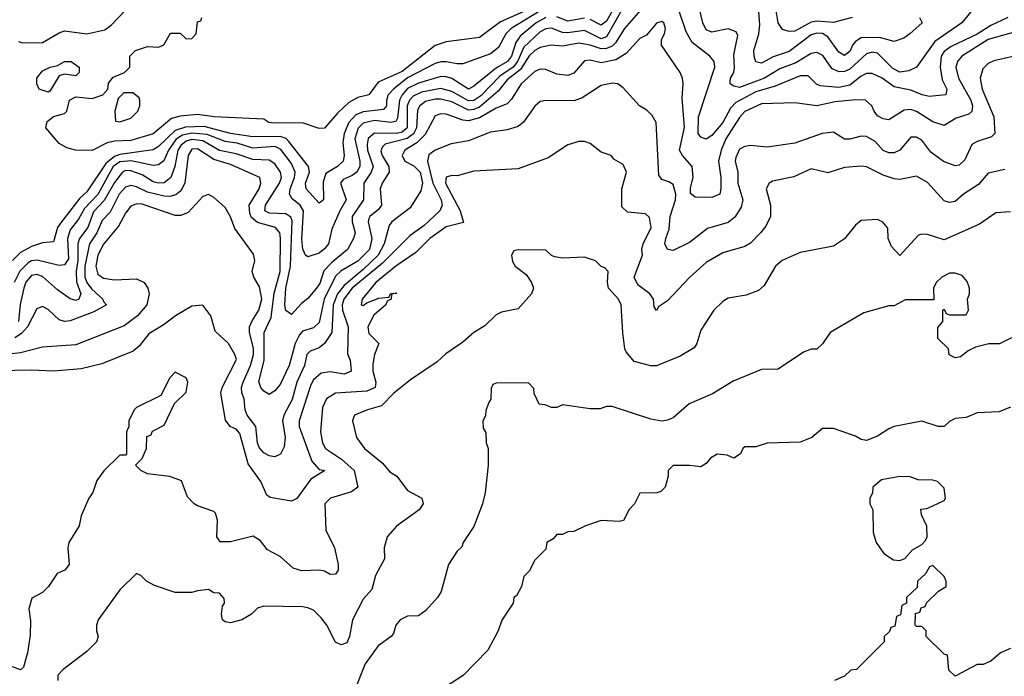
# Model space of a CAD drawing. Header units: inches. Extents: x 2348341 to 2479810, y 460419 to 613669.
# Tile 46 of 256: x 2400907 to 2404468, y 481665 to 484042. Entities that reach past the tile are written whole.
import ezdxf

# ---------------------------------------------------------------- set-up
doc = ezdxf.new("R2010")
doc.units = ezdxf.units.IN
doc.header["$MEASUREMENT"] = 0
doc.layers.add('C4408', color=7, linetype='Continuous')

msp = doc.modelspace()

# ---------------------------------------------------------------- linework, layer by layer
at = {"layer": 'C4408', "color": 2}
for points, elevation in [([(2403170, 484096.2), (2403094.9, 484010), (2403061.9, 483958.2), (2403050, 483946.2), (2403030, 483937.4), (2403010, 483936.5), (2402970, 483949.7), (2402930, 483956.4), (2402870, 483945.6), (2402829.6, 483949.6), (2402790, 483940.5), (2402770, 483929.7), (2402750, 483911.2), (2402718.2, 483861.8), (2402670, 483823.5), (2402637.3, 483782.7), (2402570, 483725.5), (2402550, 483716.5), (2402530, 483714.8), (2402470, 483744.5), (2402430, 483754.6), (2402410, 483754.4), (2402375, 483745), (2402354, 483730), (2402346, 483714), (2402342.3, 483650), (2402331.1, 483628.9), (2402308.5, 483611.5), (2402229.3, 483590.7), (2402218.9, 483581.1), (2402213, 483567), (2402218, 483550), (2402242.3, 483510), (2402243.7, 483490), (2402218, 483450), (2402210.5, 483430), (2402215.5, 483370), (2402205.3, 483354.7), (2402174, 483330), (2402170, 483322), (2402167.2, 483310), (2402180.8, 483250), (2402172.6, 483210), (2402130, 483168.3), (2402070, 483132.8), (2402050, 483114), (2402009.1, 483030), (2401990, 482945.2), (2401970, 482926.6), (2401930, 482914), (2401919.4, 482900.6), (2401903.6, 482870), (2401882, 482790), (2401850, 482722), (2401830, 482699), (2401810, 482685.2), (2401790, 482697.2), (2401779.3, 482710), (2401772.7, 482732.7), (2401791.9, 482808.1), (2401791.1, 482910), (2401816.6, 482963.4), (2401828.1, 483051.9), (2401849.8, 483130), (2401851, 483250), (2401847.8, 483270), (2401832.7, 483290), (2401767.1, 483307.1), (2401746, 483326), (2401739.8, 483339.8), (2401737.4, 483370), (2401773, 483430), (2401779.6, 483450), (2401776, 483470), (2401670, 483518), (2401610, 483535.6), (2401550, 483574.5), (2401530, 483573.5), (2401517, 483550), (2401504.2, 483450), (2401490, 483422), (2401472.6, 483407.4), (2401450, 483402), (2401430, 483403.5), (2401370, 483417.6), (2401330, 483436.9), (2401310, 483441.1), (2401290, 483435.8), (2401266.7, 483410), (2401234.7, 483345.3), (2401205.4, 483314.6), (2401186.2, 483270), (2401160.2, 483230), (2401143, 483150), (2401143, 483110), (2401150.2, 483090.1), (2401167.5, 483067.5), (2401208.2, 483030), (2401210, 483022), (2401222, 483010), (2401176.2, 482983.8), (2401090, 482951.6), (2401070, 482949.6), (2401050, 482955.1), (2401010, 482992.7), (2400990, 483004), (2400970, 482995.3), (2400935.3, 482930), (2400914.1, 482905.9), (2400890, 482889.7)], 98), ([(2403090, 484086), (2403030, 483979.1), (2403010, 483972.9), (2402950, 484003.1), (2402890, 483993.8), (2402870, 483995.3), (2402830, 484010.9), (2402810, 484008.4), (2402790, 483997.2), (2402730, 483941.7), (2402707.9, 483890), (2402691.8, 483870), (2402643.2, 483836.8), (2402574.5, 483765.5), (2402550, 483749), (2402530, 483748.2), (2402470, 483782.2), (2402430, 483792.7), (2402360.8, 483779.2), (2402330, 483764.7), (2402316.9, 483750), (2402308.6, 483730), (2402309.1, 483650), (2402290, 483634.4), (2402270, 483629.9), (2402190, 483631.1), (2402168.2, 483611.8), (2402163.6, 483590), (2402165.4, 483570), (2402185.2, 483510), (2402178.9, 483490), (2402151.7, 483450), (2402150.3, 483390), (2402110.3, 483330), (2402110.3, 483310), (2402120.4, 483270), (2402114, 483250), (2402092.7, 483210), (2402036.6, 483163.4), (2402007.5, 483132.5), (2401992.5, 483087.5), (2401981.3, 483070), (2401950, 483032.3), (2401926, 483014), (2401890, 482975.3), (2401870, 482988.7), (2401866.6, 483010), (2401869.8, 483069.8), (2401887.3, 483150), (2401893.2, 483313.2), (2401887.5, 483327.5), (2401870, 483339.1), (2401810, 483341.1), (2401794.5, 483350), (2401795.8, 483370), (2401846.9, 483450), (2401854, 483470), (2401851.2, 483490), (2401830, 483520.5), (2401810, 483533.7), (2401750, 483536.1), (2401690, 483556.4), (2401630, 483568), (2401570, 483603.7), (2401530, 483608.5), (2401510, 483601.7), (2401490, 483586.9), (2401479.7, 483570), (2401468, 483510), (2401454.6, 483470), (2401430, 483451.2), (2401410, 483449.8), (2401390, 483455.4), (2401350, 483479.7), (2401310, 483495), (2401290, 483495.6), (2401279.3, 483490), (2401250, 483453), (2401212.7, 483387.3), (2401173.9, 483346.2), (2401154.4, 483290), (2401124, 483250), (2401118.2, 483230), (2401117.7, 483170), (2401111.6, 483130), (2401113.3, 483093.3), (2401128, 483050), (2401121, 483030), (2401110, 483025.6), (2401090, 483032), (2401044.1, 483064.1), (2400990, 483112.8), (2400970, 483119.7), (2400950, 483115.8), (2400930, 483091.8), (2400922.2, 483070), (2400909.4, 483010.6), (2400902.9, 482950)], 94), ([(2403063.8, 484096.2), (2403030, 484036.3), (2403010, 484022), (2402970, 484042)], 90), ([(2404346.8, 484070), (2404314, 484030), (2404217.3, 483962.7), (2404150.3, 483869.6), (2404123.1, 483856.9), (2404090, 483851.5), (2404064.7, 483864.7), (2404010, 483920.5), (2403990, 483924.2), (2403970, 483917.6), (2403910, 483863.1), (2403890, 483854.5), (2403870, 483852.6), (2403844.5, 483864.5), (2403811.8, 483911.8), (2403790, 483922.4), (2403770, 483918.7), (2403714.4, 483885.6), (2403656.4, 483863.6), (2403600.5, 483830), (2403510, 483796.2), (2403490, 483800.9), (2403477.2, 483810), (2403477.2, 483817.2), (2403478, 483830), (2403489.6, 483850), (2403492.9, 483867.1), (2403490, 483914), (2403504, 483984), (2403498, 483998), (2403470, 484009), (2403410, 483996), (2403390, 484005.2), (2403378, 484030), (2403357.2, 484117.2)], 94), ([(2403918, 484050), (2403850, 484031.5), (2403790, 484036), (2403770, 484032.4), (2403710, 483999.7), (2403690, 483998.3), (2403666, 484006), (2403649.8, 484029.7), (2403636.4, 484110)], 86), ([(2402790, 484073.6), (2402685.3, 484010), (2402665.3, 483990), (2402638.5, 483941.4), (2402610, 483917.6), (2402510, 483882.4), (2402490, 483881.3), (2402450, 483889.7), (2402430, 483889.7), (2402410, 483882.6), (2402310, 483830.7), (2402259.5, 483790), (2402239.5, 483770), (2402233.4, 483750), (2402233.4, 483730), (2402223.4, 483716.6), (2402150, 483707.9), (2402122.6, 483697.4), (2402097.7, 483670), (2402081.3, 483630), (2402076.3, 483596.3), (2402080.3, 483550), (2402077.6, 483530), (2402057.1, 483510), (2402014.6, 483485.4), (2402005.2, 483454.8), (2402006, 483390), (2401990, 483377.2), (2401943.6, 483430), (2401941.3, 483450), (2401956, 483490), (2401952, 483510), (2401881.1, 483601.1), (2401871.2, 483611.2), (2401850, 483618.5), (2401750, 483617.2), (2401669.9, 483629.9), (2401574.6, 483654.6), (2401507.3, 483652.7), (2401470, 483640.7), (2401410, 483582.6), (2401390, 483571.1), (2401270, 483554), (2401250, 483546.3), (2401218.7, 483521.3), (2401150, 483418.4), (2401124.7, 483395.3), (2401054.6, 483305.4), (2401044.4, 483290), (2401030, 483237.2), (2400990, 483233.6), (2400950, 483221.3), (2400910, 483198.9), (2400881.3, 483170)], 86), ([(2402810, 484049.8), (2402775.6, 484030), (2402717.6, 483982.4), (2402701.5, 483958.5), (2402685.5, 483910), (2402671.4, 483890), (2402632.1, 483867.9), (2402550, 483800.7), (2402530, 483789.7), (2402470, 483828.4), (2402450, 483835.1), (2402430, 483836), (2402350, 483811.6), (2402310, 483792.7), (2402290.7, 483769.3), (2402280.7, 483750), (2402274.2, 483685.8), (2402267.4, 483672.6), (2402250, 483669.8), (2402190, 483676.8), (2402150, 483667.2), (2402131, 483649), (2402119.7, 483610), (2402138, 483530), (2402137.7, 483510), (2402126.4, 483490), (2402110, 483477.4), (2402077.3, 483462.7), (2402067, 483450), (2402088.4, 483390), (2402064.6, 483350), (2402036.1, 483283.9), (2402023.8, 483230), (2402010, 483212.3), (2401990, 483197), (2401950, 483183.7), (2401941.2, 483190), (2401931.6, 483211.6), (2401927.3, 483247.3), (2401933.5, 483350), (2401921.3, 483370), (2401893.3, 483393.3), (2401883, 483410), (2401885.1, 483430), (2401901.8, 483470), (2401904.2, 483490), (2401890, 483521.3), (2401851.4, 483571.4), (2401838.9, 483578.9), (2401830, 483582.2), (2401750, 483577.2), (2401694.4, 483594.4), (2401650, 483600.3), (2401585.6, 483625.6), (2401530, 483630.5), (2401496.7, 483623.3), (2401472.5, 483607.5), (2401445.4, 483570), (2401429.2, 483530.8), (2401410, 483515.8), (2401390, 483513.5), (2401310.6, 483530.6), (2401270, 483527.4), (2401245.8, 483510), (2401190.6, 483409.4), (2401141.6, 483358.4), (2401120.2, 483319.8), (2401090, 483280.7), (2401080.7, 483250), (2401083.8, 483176.2), (2401070, 483154), (2401050, 483151.5), (2400971, 483171), (2400950, 483168.6), (2400938, 483162), (2400908.1, 483131.9), (2400887.9, 483090)], 90), ([(2400903, 483963), (2400918, 483958), (2400990, 483959.1), (2401050, 483994), (2401070, 484001.1), (2401150, 483990.3), (2401214.9, 484005.1), (2401238.5, 484021.5), (2401290, 484075.5)], 86), ([(2402728.2, 484070), (2402645.8, 484034.2), (2402570, 483977), (2402450, 483960.9), (2402410, 483947.8), (2402290, 483854.7), (2402204.3, 483815.7), (2402170, 483769.5), (2402130, 483760.5), (2402098.2, 483741.8), (2402056.5, 483703.5), (2402010, 483648.7), (2401990, 483648), (2401930, 483668.7), (2401827.5, 483667.5), (2401808, 483670), (2401790, 483682), (2401610.3, 483689.7), (2401550, 483698.4), (2401488, 483692), (2401456.2, 483683.8), (2401390, 483628), (2401310, 483604.7), (2401250, 483602), (2401223.6, 483596.4), (2401170, 483568.7), (2401109.1, 483569.1), (2401078, 483578), (2401050, 483594), (2401002, 483650), (2401006.3, 483673.7), (2401030, 483691.3), (2401070, 483702), (2401078, 483710), (2401088, 483750), (2401110, 483762), (2401170, 483756), (2401208, 483770), (2401226, 483790), (2401228.4, 483811.6), (2401246, 483834), (2401286, 483850), (2401306, 483870), (2401306, 483910), (2401326, 483930), (2401370, 483944.7), (2401410, 483942), (2401428.9, 483951.1), (2401452.7, 483992.7), (2401487.3, 483992.7), (2401510, 483972), (2401530, 483974), (2401546, 483990), (2401550, 484034), (2401562, 484038), (2401566, 484050)], 82), ([(2402950, 484046.6), (2402890, 484036), (2402850, 484051.7)], 90), ([(2404480.5, 484050), (2404418.9, 484021.1), (2404370, 483989.8), (2404275.8, 483944.2), (2404250, 483927), (2404239.5, 483910), (2404236, 483870), (2404243.4, 483823.4), (2404260.5, 483790), (2404256, 483770), (2404195.8, 483764.2), (2404170.4, 483769.6), (2404130, 483786.9), (2404070, 483798.9), (2404026, 483830), (2403990, 483847.3), (2403970, 483847.3), (2403950, 483837.6), (2403910, 483804.2), (2403870, 483796.4), (2403802.5, 483802.5), (2403788.5, 483808.4), (2403758.6, 483838.6), (2403730, 483838.9), (2403639.1, 483800.9), (2403570, 483780.3), (2403497.6, 483742.4), (2403478.2, 483721.8), (2403450, 483669.7), (2403410, 483622), (2403390, 483609.6), (2403370, 483617), (2403360.5, 483630), (2403362, 483690), (2403420.9, 483870), (2403419.3, 483890), (2403402.7, 483910), (2403339.5, 483959.5), (2403317.4, 483997.4), (2403292.7, 484072.7)], 98), ([(2404161, 484050), (2404171, 484030), (2404126, 483990), (2404105.2, 483974.8), (2404070, 483962.7), (2404016.9, 483976.9), (2403950, 483976.4), (2403930, 483962.9), (2403919.5, 483950), (2403910, 483926), (2403890, 483912.3), (2403870, 483923.7), (2403830, 483979.7), (2403810, 483992), (2403790, 483993.1), (2403770, 483986.9), (2403690, 483926.9), (2403632.6, 483907.4), (2403590, 483884.5), (2403570, 483889.2), (2403562.9, 483910), (2403562.4, 483930), (2403580.5, 483990), (2403583.6, 484023.6), (2403580.7, 484070)], 90), ([(2404530, 484003.6), (2404410, 483969.7), (2404314.9, 483910), (2404298.4, 483890), (2404292.2, 483870), (2404302.6, 483830), (2404347, 483750), (2404353.4, 483730), (2404350.3, 483709.7), (2404339.9, 483700.1), (2404294.4, 483685.6), (2404250, 483659), (2404210, 483672.3), (2404150, 483709.5), (2404130, 483716.2), (2404105.3, 483714.7), (2404050, 483679), (2404030, 483682.7), (2404010, 483694), (2403997.2, 483710), (2403989.3, 483730), (2403966, 483750), (2403931.2, 483751.2), (2403855.8, 483744.2), (2403790, 483729.4), (2403710, 483741.2), (2403590, 483737.4), (2403530, 483709.6), (2403510, 483687.6), (2403460.9, 483610), (2403444.2, 483570), (2403434.9, 483530), (2403442.6, 483470), (2403443.1, 483430), (2403438.8, 483410), (2403410, 483398.4), (2403350, 483399.3), (2403332.9, 483412.9), (2403332.7, 483432.7), (2403342.4, 483470), (2403339.5, 483510), (2403304, 483550), (2403293.2, 483570), (2403311, 483651), (2403302.5, 483757.5), (2403306.6, 483810), (2403303.7, 483830), (2403296, 483850), (2403228.7, 483950), (2403228, 483970), (2403239.3, 483990), (2403242.7, 484010), (2403237.2, 484030), (2403230, 484035.1), (2403210, 484028.7), (2403174.4, 483985.6), (2403150, 483973.2), (2403100.3, 483919.7), (2403063.4, 483896.6), (2403010, 483885.1), (2402970, 483894.7), (2402950, 483893.3), (2402911.9, 483848.1), (2402890, 483839.5), (2402850, 483844.5), (2402810, 483860.9), (2402790, 483862.7), (2402770, 483854.5), (2402720.4, 483810), (2402686.1, 483753.9), (2402670, 483737), (2402630, 483721.6), (2402570, 483686), (2402530, 483676.1), (2402510, 483677.7), (2402450, 483699.7), (2402430, 483700.5), (2402410, 483694), (2402373.6, 483626.4), (2402343.8, 483596.2), (2402300.5, 483570), (2402290.4, 483550), (2402300.5, 483530), (2402333.3, 483513.3), (2402355.6, 483490), (2402363.9, 483450), (2402357.8, 483422.2), (2402319, 483361), (2402253.4, 483310), (2402243, 483297), (2402225.2, 483230), (2402203.6, 483190), (2402150, 483137.8), (2402080.4, 483079.6), (2402056.8, 483050), (2402041, 483010), (2402036.5, 482910), (2402010, 482869.6), (2401990, 482854), (2401958, 482842), (2401945.3, 482830), (2401937.7, 482790), (2401910.2, 482730), (2401892.6, 482667.4), (2401862.6, 482610), (2401858.3, 482590), (2401867.4, 482530), (2401863.8, 482496.2), (2401850.8, 482469.2), (2401830, 482459.3), (2401810, 482462.9), (2401790, 482474), (2401774, 482494), (2401767.4, 482510), (2401761.3, 482570), (2401729.7, 482610), (2401723, 482630), (2401719.7, 482670), (2401711.1, 482691.1), (2401709.7, 482710), (2401715.1, 482730), (2401742, 482790), (2401752.8, 482830), (2401752.6, 482852.6), (2401738.3, 482910), (2401738.9, 482930), (2401747.6, 482952.4), (2401772.6, 482990), (2401782.6, 483030), (2401774.5, 483074.5), (2401754, 483110), (2401748.7, 483130), (2401757.2, 483170), (2401752.7, 483192.7), (2401685.6, 483285.6), (2401670, 483328.7), (2401650, 483362), (2401610, 483398), (2401590, 483408.7), (2401570, 483402), (2401516.2, 483343.8), (2401490, 483333.6), (2401470, 483333.3), (2401350, 483374.3), (2401330, 483375.6), (2401310, 483367), (2401290, 483340.9), (2401265.1, 483294.9), (2401210, 483229.5), (2401190.3, 483190), (2401183.1, 483150), (2401190, 483120.7), (2401210, 483106.7), (2401250, 483100.4), (2401330, 483104), (2401358, 483090), (2401371, 483070), (2401376, 483050), (2401367.3, 483010), (2401333.4, 482970), (2401285.8, 482934.2), (2401110, 482864.5), (2400990, 482857), (2400910, 482836.3), (2400870, 482831.2)], 102), ([(2404542, 483918), (2404430, 483892.3), (2404410, 483882.7), (2404390, 483864), (2404380.4, 483830), (2404388.5, 483790), (2404430.3, 483690.3), (2404433.4, 483630), (2404422, 483618), (2404370, 483600.9), (2404351, 483590), (2404325.8, 483534.2), (2404304.5, 483515.5), (2404290, 483512.7), (2404247.9, 483527.9), (2404202.7, 483562.7), (2404170, 483606), (2404150, 483617), (2404130, 483616), (2404090.6, 483570), (2404070, 483559.7), (2404050, 483559.7), (2404030, 483568.3), (2404001.1, 483601.1), (2403970, 483618.7), (2403950, 483619.6), (2403910, 483609.4), (2403890, 483609.3), (2403850, 483634), (2403809.2, 483629.2), (2403710, 483594.5), (2403610, 483580.9), (2403550, 483586), (2403530, 483582.7), (2403510, 483572.7), (2403496.7, 483543.3), (2403494.9, 483530), (2403504.4, 483490), (2403504.9, 483450), (2403522.4, 483390), (2403516.5, 483363.5), (2403493.3, 483326.7), (2403470, 483307.3), (2403394.6, 483285.4), (2403330, 483235.1), (2403270, 483206), (2403249.6, 483209.6), (2403240.9, 483230), (2403243.6, 483250), (2403256.6, 483283.4), (2403259.8, 483330), (2403278.5, 483390), (2403279.7, 483410), (2403270, 483445.2), (2403255.1, 483455.1), (2403230, 483462.7), (2403218.6, 483478.6), (2403209.3, 483669.3), (2403194.5, 483694.5), (2403174.8, 483714.8), (2403148.7, 483730), (2403090, 483795.3), (2403070, 483809), (2403050, 483812.3), (2403010, 483803.7), (2402941.7, 483758.3), (2402912.3, 483747.7), (2402810, 483749.3), (2402790, 483745.2), (2402770, 483729.2), (2402728.8, 483671.2), (2402710, 483654.5), (2402670, 483642.9), (2402610, 483634.5), (2402530, 483603.7), (2402468.1, 483591.9), (2402410, 483569.4), (2402387.3, 483552.7), (2402382.6, 483530), (2402401.6, 483450), (2402431.3, 483390), (2402435.2, 483370), (2402427, 483350), (2402370, 483297.4), (2402319, 483261), (2402219.2, 483160.8), (2402110.2, 483070), (2402079.7, 483030), (2402074, 483010), (2402074.4, 482990), (2402095.8, 482930), (2402093, 482833), (2402102.8, 482810), (2402106, 482770), (2402081.4, 482758.6), (2402030, 482767.3), (2401998, 482762), (2401970, 482738), (2401959.9, 482720.1), (2401917.6, 482590), (2401917.6, 482570), (2401964.5, 482444.5), (2401990, 482414), (2402011.3, 482410), (2401960.7, 482379.3), (2401910, 482309), (2401890, 482299), (2401812.7, 482312.7), (2401800.9, 482320.9), (2401779.3, 482370), (2401733.8, 482433.8), (2401703.6, 482543.6), (2401690, 482559.3), (2401669, 482570), (2401651.8, 482591.8), (2401634.5, 482690), (2401639.5, 482710), (2401691.5, 482811.5), (2401686, 482830), (2401662, 482870), (2401614.6, 482914.6), (2401599, 482970), (2401570, 483008.7), (2401530, 483005.2), (2401470.4, 482969.6), (2401430, 482938), (2401374.7, 482905.3), (2401339.9, 482860.1), (2401318, 482842), (2401204.1, 482795.9), (2401130, 482778.4), (2401030, 482769.6), (2400950, 482773.3), (2400828.7, 482771.3)], 106), ([(2404470, 483499.3), (2404410, 483486.6), (2404375.2, 483444.7), (2404320.7, 483410), (2404290, 483383.7), (2404270, 483379.5), (2404250, 483386.6), (2404190, 483452.3), (2404150, 483475.1), (2404090, 483463.7), (2404070, 483466), (2404030, 483479), (2403970, 483509.2), (2403952.1, 483512.1), (2403890, 483506.6), (2403830, 483487), (2403770, 483502), (2403707.1, 483472.9), (2403630, 483457.2), (2403618, 483450), (2403606.8, 483430), (2403622, 483370), (2403622, 483330), (2403605.8, 483294.2), (2403586.8, 483270), (2403550, 483233.2), (2403530, 483221.2), (2403450, 483198), (2403390, 483162.7), (2403330, 483109.2), (2403250, 483024), (2403218, 483002), (2403210, 482988.7), (2403202, 483002), (2403199, 483030), (2403186, 483050), (2403142.7, 483082.7), (2403129.7, 483110), (2403159.6, 483190), (2403157, 483210), (2403162, 483230), (2403191.5, 483290), (2403185.2, 483325.2), (2403170, 483339), (2403105.6, 483345.6), (2403084.7, 483364.7), (2403085.2, 483430), (2403102, 483490), (2403090, 483518), (2403056.4, 483536.4), (2403046, 483550), (2403010, 483562), (2402970, 483594), (2402950, 483601.2), (2402930, 483601.2), (2402890, 483588.7), (2402818, 483542), (2402710, 483502), (2402550, 483493.2), (2402490, 483476), (2402470, 483478), (2402450, 483472.3), (2402447.2, 483450), (2402500.7, 483350), (2402512, 483308), (2402450, 483292.3), (2402390.8, 483250), (2402340.4, 483199.6), (2402268, 483150), (2402194.8, 483090), (2402146, 483030), (2402142, 483010), (2402150, 483006.8), (2402163.1, 483016.9), (2402206, 483034), (2402242, 483038), (2402250, 483051.3), (2402271.6, 483051.6), (2402252, 483048), (2402251, 483030), (2402236.9, 483023.1), (2402231, 483010), (2402188.1, 482971.9), (2402166.4, 482930), (2402170, 482906), (2402206.8, 482870), (2402190.4, 482830), (2402184.7, 482795.3), (2402184.4, 482770), (2402194.9, 482730), (2402193, 482710), (2402163.1, 482696.9), (2402050, 482689.5), (2402017.3, 482670), (2402002.3, 482637.7), (2401995.8, 482550), (2402002.4, 482510), (2402013.4, 482490), (2402071.4, 482451.4), (2402117.3, 482410), (2402130.8, 482350), (2402107.5, 482332.5), (2402031.3, 482310), (2402011, 482290), (2402014.4, 482194.4), (2402045.5, 482130), (2402059.1, 482070), (2402058.8, 482050), (2402050, 482035.3), (2402030, 482034), (2402010, 482046), (2401990, 482049.5), (2401927.5, 482047.5), (2401896.5, 482056.5), (2401850, 482099), (2401803.2, 482123.2), (2401776.5, 482156.5), (2401752, 482172), (2401670, 482151.6), (2401632.5, 482152.5), (2401620.9, 482170), (2401622.7, 482230), (2401616, 482256), (2401610, 482262), (2401550, 482282), (2401538, 482290), (2401514.6, 482314.6), (2401493.2, 482373.2), (2401450, 482388.7), (2401370, 482398), (2401346, 482410), (2401326, 482430), (2401350, 482454), (2401358, 482470), (2401366, 482490), (2401367.3, 482532.7), (2401382, 482538), (2401387.3, 482552.7), (2401430, 482574), (2401467.3, 482652.7), (2401510, 482694), (2401515.3, 482730), (2401510, 482746), (2401470, 482766), (2401450, 482746), (2401418, 482682), (2401330, 482638), (2401322, 482630), (2401302, 482590), (2401302, 482570), (2401294, 482550), (2401294, 482470), (2401290, 482466), (2401270, 482466), (2401211.6, 482408.4), (2401186.4, 482373.6), (2401172, 482330), (2401158, 482310), (2401130, 482246), (2401122, 482210), (2401084.7, 482150), (2401081, 482130), (2401086, 482070), (2401070.6, 482049.4), (2401042.8, 482037.2), (2401011.3, 481990), (2400990, 481968.7), (2400951.3, 481948.7), (2400941, 481910), (2400946.4, 481866.4), (2400945.4, 481814.6), (2400936, 481750), (2400921.4, 481698.6), (2400910, 481689.3), (2400865.6, 481705.6)], 110), ([(2404490, 483346), (2404437.3, 483342.7), (2404378, 483302), (2404250, 483245.2), (2404190, 483264.5), (2404170, 483266), (2404158, 483262), (2404090, 483188.7), (2404060.4, 483220.4), (2404048, 483250), (2404047.3, 483287.3), (2404028.4, 483308.4), (2404010, 483318), (2403950, 483315.3), (2403930, 483298), (2403890, 483248.7), (2403850, 483222), (2403730, 483199), (2403664.7, 483170), (2403641, 483150), (2403599.8, 483080.2), (2403578.8, 483061.2), (2403534.8, 483045.2), (2403470, 483034), (2403450, 483022), (2403418, 482990), (2403370, 482918), (2403356, 482870), (2403346.4, 482853.6), (2403296.3, 482823.7), (2403210, 482788.7), (2403190, 482788.7), (2403130, 482805.2), (2403100.2, 482840.2), (2403095.3, 482850), (2403088.7, 482908.7), (2403082.7, 483010), (2403073.2, 483030), (2403037.2, 483070), (2403033.2, 483090), (2403035.3, 483130), (2403024, 483144), (2403010, 483149), (2402990, 483169), (2402950, 483182), (2402870, 483179), (2402843.1, 483183.1), (2402830, 483188), (2402810, 483208), (2402710, 483209.2), (2402694.8, 483205.2), (2402685.5, 483190), (2402690, 483166), (2402699.1, 483150), (2402739, 483119), (2402758.8, 483090), (2402766, 483070), (2402758, 483050), (2402710, 482995.3), (2402650, 482982.9), (2402630, 482974), (2402590, 482934), (2402550, 482909.6), (2402510, 482875.1), (2402447.9, 482832.1), (2402416.9, 482803.1), (2402321.2, 482738.8), (2402260.5, 482690), (2402215.4, 482644.6), (2402164.7, 482630), (2402118, 482610), (2402115.3, 482604.7), (2402111, 482590), (2402126, 482530), (2402154.8, 482490), (2402218, 482438), (2402245.8, 482405.8), (2402271.3, 482390), (2402310, 482338), (2402362, 482310), (2402366, 482290), (2402352.5, 482267.5), (2402270, 482209), (2402236, 482170), (2402226, 482130), (2402226.8, 482090), (2402194, 482030), (2402181, 481979), (2402150, 481944), (2402110.7, 481870), (2402100.5, 481810), (2402090, 481786), (2402070, 481779.3), (2402050, 481789.3), (2402018, 481850), (2401997.2, 481877.2), (2401970, 481905.2), (2401950, 481913.2), (2401930, 481917.2), (2401790, 481919.3), (2401767.9, 481912.1), (2401746, 481890), (2401710.4, 481869.6), (2401670, 481859.5), (2401650, 481862.7), (2401641.2, 481870), (2401637.2, 481890), (2401641.2, 481918.8), (2401648, 481930), (2401647.3, 481947.3), (2401630, 481966), (2401610, 481968), (2401590, 481979), (2401550, 481975.3), (2401530, 481968.7), (2401470, 481968.7), (2401394.6, 481994.6), (2401366, 482010), (2401346, 482030), (2401330, 482038), (2401270, 481978), (2401191.3, 481870), (2401184.7, 481850), (2401184.7, 481830), (2401191, 481810), (2401184.7, 481790), (2401150, 481755.3), (2401064.7, 481690), (2401046, 481670), (2401046, 481650)], 114), ([(2404494, 482890), (2404450.9, 482869.1), (2404411.6, 482868.4), (2404363.6, 482856.4), (2404336.9, 482843.1), (2404310, 482822), (2404290, 482818), (2404268.9, 482828.9), (2404266, 482850), (2404227.3, 482887.3), (2404227.3, 482927.3), (2404246, 482950), (2404246, 482990), (2404250, 482994), (2404258, 482978), (2404270, 482974), (2404330, 482974), (2404338, 482990), (2404335.3, 483030), (2404342, 483050), (2404342, 483070), (2404333.6, 483093.6), (2404315.5, 483115.5), (2404290, 483124), (2404270, 483124), (2404242, 483110), (2404222, 483090), (2404212, 483070), (2404212.7, 483027.3), (2404110, 483028), (2404070, 483006), (2404050, 483006), (2403959.8, 482980.2), (2403838, 482910), (2403810, 482868.7), (2403790, 482849), (2403770, 482848.7), (2403742, 482838), (2403650, 482777.2), (2403590, 482776), (2403487.1, 482732.9), (2403412.8, 482687.2), (2403328.7, 482651.3), (2403270, 482601.2), (2403250, 482592.7), (2403230, 482589.3), (2403190, 482596), (2403050, 482641.2), (2403030, 482642), (2403006.4, 482633.6), (2402970, 482633.2), (2402870, 482648), (2402850, 482638), (2402830, 482638), (2402807.3, 482647.3), (2402786, 482650), (2402768.4, 482688.4), (2402767.3, 482707.3), (2402747.3, 482727.3), (2402630, 482726), (2402618, 482722), (2402612.7, 482707.3), (2402611.6, 482668.4), (2402603.6, 482656.4), (2402592.7, 482627.3), (2402591.6, 482608.4), (2402582, 482590), (2402583.6, 482563.6), (2402592.7, 482547.3), (2402594, 482510), (2402602, 482490), (2402602, 482430), (2402590.9, 482329.1), (2402581, 482290), (2402550, 482208), (2402511.3, 482150), (2402506, 482134), (2402490, 482118), (2402458, 482070), (2402432, 481972), (2402418, 481950), (2402375.9, 481904.1), (2402350, 481884), (2402310, 481882.7), (2402282.8, 481870), (2402267.7, 481850), (2402259.1, 481820.9), (2402251.3, 481810), (2402204.1, 481775.9), (2402157.3, 481710), (2402117.3, 481610)], 118), ([(2404490, 482639), (2404450, 482622), (2404370, 482619), (2404330, 482602), (2404290, 482598), (2404270, 482588), (2404250, 482569), (2404229.1, 482569.1), (2404170, 482588.7), (2404070, 482569.3), (2404050, 482561.2), (2404010, 482534), (2403970, 482519), (2403950, 482522), (2403930, 482534), (2403850, 482562), (2403810, 482562), (2403772, 482530), (2403730, 482512.7), (2403610, 482508.7), (2403570, 482495.3), (2403530, 482495.3), (2403522, 482490), (2403514, 482470), (2403490, 482455.3), (2403465.6, 482465.6), (2403430, 482469.2), (2403405.5, 482454.5), (2403390, 482435.3), (2403370, 482424), (2403330, 482428.7), (2403270, 482428), (2403252, 482410), (2403252, 482390), (2403242, 482350), (2403225.4, 482334.6), (2403210.9, 482329.1), (2403150, 482328), (2403131.3, 482290), (2403111.1, 482268.9), (2403090.9, 482229.1), (2403074.8, 482225.2), (2403010, 482228.7), (2402954, 482210), (2402911.1, 482188.9), (2402890, 482188), (2402870, 482178), (2402850, 482178), (2402836.9, 482163.1), (2402814, 482150), (2402810, 482126), (2402770, 482086), (2402750, 482046), (2402730, 482026), (2402722, 481990), (2402703.6, 481956.4), (2402694, 481950), (2402692, 481930), (2402651.1, 481868.9), (2402638, 481830), (2402599.8, 481760.2), (2402511.1, 481668.9), (2402450, 481628)], 122), ([(2404490, 481766), (2404454, 481750), (2404419.6, 481720.4), (2404391.6, 481708.4), (2404370, 481708), (2404290, 481666), (2404267.3, 481687.3), (2404262, 481742), (2404250, 481746), (2404186, 481810), (2404186, 481830), (2404170, 481846), (2404150, 481846), (2404146, 481850), (2404147.3, 481892.7), (2404162, 481898), (2404167.3, 481912.7), (2404182, 481918), (2404187.3, 481932.7), (2404230, 481974), (2404258, 481990), (2404258, 482010), (2404250, 482026), (2404210, 482066), (2404198, 482062), (2404183.6, 482036.4), (2404154, 482010), (2404152.7, 481987.3), (2404114, 481950), (2404114, 481930), (2404098, 481922), (2404092.7, 481887.3), (2404078, 481882), (2404072.7, 481847.3), (2404058, 481842), (2404052.7, 481827.3), (2404034, 481810), (2404034, 481790), (2403934, 481690), (2403912.7, 481687.3), (2403890, 481666), (2403854, 481650)], 126)]:
    msp.add_lwpolyline(points, dxfattribs=dict(at, elevation=elevation))
for points, elevation in [([(2401110, 483838), (2401070, 483844), (2401050, 483838), (2401016.8, 483783.2), (2401010, 483779), (2400978, 483790), (2400969, 483809), (2400969.3, 483830), (2400990, 483856), (2401018, 483870), (2401044.7, 483875.3), (2401070, 483890.8), (2401094, 483890), (2401122, 483870), (2401122, 483850)], 82), ([(2401316.4, 483776.4), (2401283.6, 483776.4), (2401263.6, 483756.4), (2401251.3, 483710), (2401254, 483674), (2401270, 483672), (2401310, 483684.7), (2401335.3, 483710), (2401342, 483730), (2401342, 483750), (2401339, 483759)], 82), ([(2404090, 482388), (2404023.5, 482376.5), (2403992, 482350), (2403991.6, 482328.4), (2403982, 482310), (2403982, 482290), (2403992.7, 482267.3), (2403994, 482186), (2404004.7, 482150), (2404032, 482110), (2404067.1, 482087.1), (2404090, 482084.7), (2404108.4, 482091.6), (2404136.4, 482123.6), (2404170, 482142), (2404183.1, 482156.9), (2404188.7, 482170), (2404188.4, 482208.4), (2404168, 482250), (2404166, 482270), (2404187.3, 482272.7), (2404210, 482282), (2404250, 482302), (2404255.3, 482310), (2404250, 482346), (2404226, 482370), (2404210, 482375.3), (2404156.4, 482376.4), (2404127.3, 482387.3)], 126)]:
    msp.add_lwpolyline(points, close=True, dxfattribs=dict(at, elevation=elevation))

doc.saveas('drawing.dxf')
